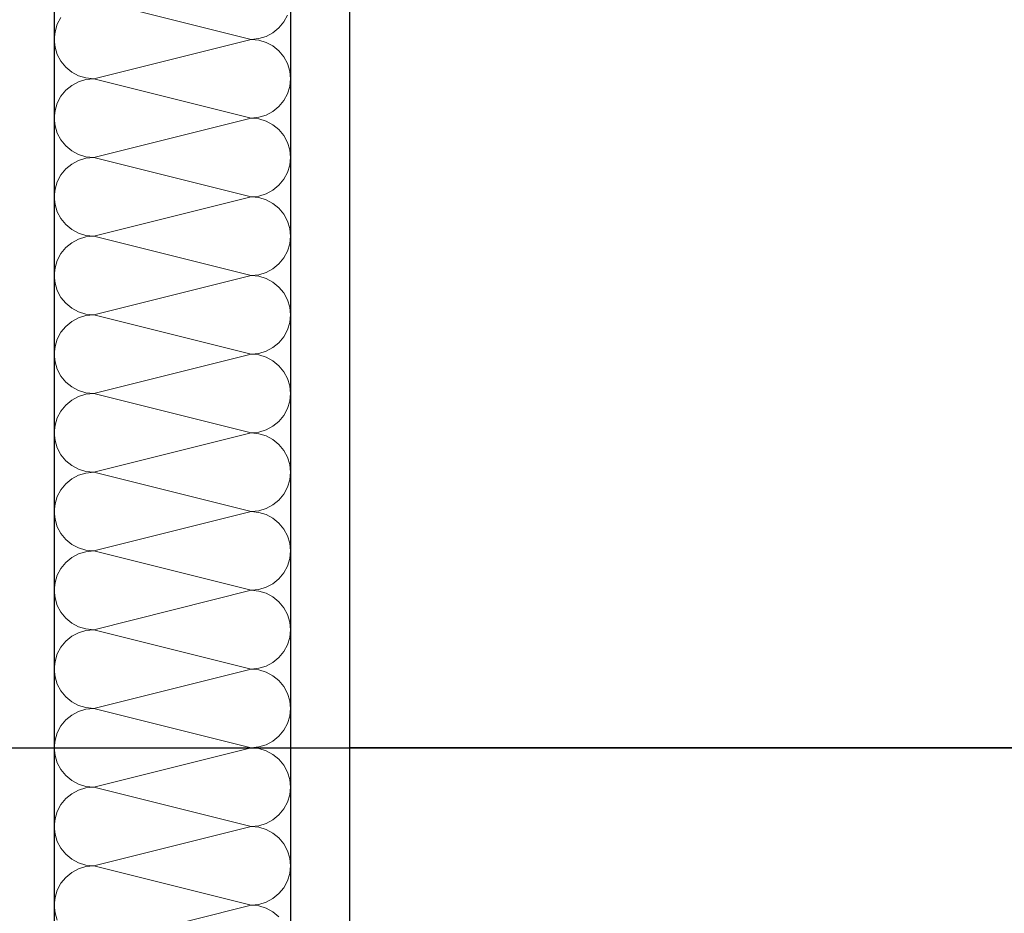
# Model space of a CAD drawing. Header units: metres. Extents: x -12 to 57.2, y -22.2 to 2.8.
# Tile 45 of 126: x 8.26 to 8.677, y -7.145 to -6.767. Entities that reach past the tile are written whole.
import ezdxf

# ---------------------------------------------------------------- set-up
doc = ezdxf.new("R2010")
doc.units = ezdxf.units.M
doc.header["$LTSCALE"] = 0.4
doc.header["$MEASUREMENT"] = 0
doc.layers.get('0').update_dxf_attribs({"color": 8, "lineweight": 9})
doc.layers.get('Defpoints').update_dxf_attribs({"color": 8, "lineweight": 9})
for name, color, linetype in [('Neubau_A-TB Wände', 8, 'Continuous'), ('Neubau_B-abgehängte Decke', 8, 'Continuous'), ('Neubau_T-Bemaßung', 8, 'Continuous')]:
    doc.layers.add(name, color=color, linetype=linetype)
doc.styles.add('ERSTELLTER_STIL_2', font='arial.ttf')
doc.dimstyles.new('ERSTELLTER_STIL__1', dxfattribs={"dimtxt": 0.0875, "dimasz": 0.059375, "dimexe": 0.18, "dimexo": 0.0625, "dimgap": 0, "dimtad": 1, "dimzin": 0, "dimdsep": 46, "dimtxsty": 'ERSTELLTER_STIL_2', "dimblk": 'ARROWHEAD_6', "dimblk1": 'ARROWHEAD_6', "dimblk2": 'ARROWHEAD_6', "dimcen": 0.09, "dimclrd": 7, "dimclre": 7, "dimclrt": 7, "dimazin": 0, "dimtfac": 1, "dimtdec": 4, "dimtmove": 0, "dimatfit": 3, "dimfxl": 1, "dimtolj": 1, "dimtzin": 0, "dimarcsym": 0})

# ---------------------------------------------------------------- blocks, each defined once
blk = doc.blocks.new('*X426', base_point=(-24191.65022, 0))
at = {"layer": 'Neubau_A-TB Wände', "color": 8, "linetype": 'Continuous', "lineweight": 9}
for p, q in [((-21275.60849, 3.4), (-21275.67515, 3.41667)), ((-21275.59463, 3.40741), (-21275.59309, 3.41029)), ((-21275.69055, 3.40638), (-21275.6915, 3.40325)), ((-21275.68901, 3.40926), (-21275.69055, 3.40638)), ((-21275.5967, 3.40488), (-21275.59463, 3.40741)), ((-21275.6915, 3.40325), (-21275.69182, 3.4)), ((-21275.60211, 3.40127), (-21275.59923, 3.40281)), ((-21275.59923, 3.40281), (-21275.5967, 3.40488)), ((-21275.69182, 3.4), (-21275.6915, 3.39675)), ((-21275.60849, 3.4), (-21275.67515, 3.38333)), ((-21275.60849, 3.4), (-21275.60523, 3.40032)), ((-21275.60523, 3.39968), (-21275.60849, 3.4)), ((-21275.60523, 3.40032), (-21275.60211, 3.40127)), ((-21275.60211, 3.39873), (-21275.60523, 3.39968)), ((-21275.59923, 3.39719), (-21275.60211, 3.39873)), ((-21275.6915, 3.39675), (-21275.69055, 3.39362)), ((-21275.69055, 3.39362), (-21275.68901, 3.39074)), ((-21275.5967, 3.39512), (-21275.59923, 3.39719)), ((-21275.59463, 3.39259), (-21275.5967, 3.39512)), ((-21275.68901, 3.39074), (-21275.68694, 3.38821)), ((-21275.59309, 3.38971), (-21275.59463, 3.39259)), ((-21275.59214, 3.38658), (-21275.59309, 3.38971)), ((-21275.68694, 3.38821), (-21275.68441, 3.38614)), ((-21275.68441, 3.38614), (-21275.68153, 3.3846)), ((-21275.59182, 3.38333), (-21275.59214, 3.38658)), ((-21275.68153, 3.38206), (-21275.68441, 3.38052)), ((-21275.68153, 3.3846), (-21275.6784, 3.38365)), ((-21275.6784, 3.38301), (-21275.68153, 3.38206)), ((-21275.6784, 3.38365), (-21275.67515, 3.38333)), ((-21275.67515, 3.38333), (-21275.6784, 3.38301)), ((-21275.60849, 3.36667), (-21275.67515, 3.38333)), ((-21275.59214, 3.38008), (-21275.59182, 3.38333)), ((-21275.68694, 3.37845), (-21275.68901, 3.37593)), ((-21275.68441, 3.38052), (-21275.68694, 3.37845)), ((-21275.59463, 3.37407), (-21275.59309, 3.37696)), ((-21275.59309, 3.37696), (-21275.59214, 3.38008)), ((-21275.69055, 3.37304), (-21275.6915, 3.36992)), ((-21275.68901, 3.37593), (-21275.69055, 3.37304)), ((-21275.5967, 3.37155), (-21275.59463, 3.37407)), ((-21275.6915, 3.36992), (-21275.69182, 3.36667)), ((-21275.60211, 3.36794), (-21275.59923, 3.36948)), ((-21275.59923, 3.36948), (-21275.5967, 3.37155)), ((-21275.69182, 3.36667), (-21275.6915, 3.36342)), ((-21275.60849, 3.36667), (-21275.67515, 3.35)), ((-21275.60849, 3.36667), (-21275.60523, 3.36699)), ((-21275.60523, 3.36635), (-21275.60849, 3.36667)), ((-21275.60523, 3.36699), (-21275.60211, 3.36794)), ((-21275.60211, 3.3654), (-21275.60523, 3.36635)), ((-21275.59923, 3.36386), (-21275.60211, 3.3654)), ((-21275.6915, 3.36342), (-21275.69055, 3.36029)), ((-21275.69055, 3.36029), (-21275.68901, 3.35741)), ((-21275.5967, 3.36179), (-21275.59923, 3.36386)), ((-21275.59463, 3.35926), (-21275.5967, 3.36179)), ((-21275.68901, 3.35741), (-21275.68694, 3.35488)), ((-21275.59309, 3.35638), (-21275.59463, 3.35926)), ((-21275.59214, 3.35325), (-21275.59309, 3.35638)), ((-21275.68694, 3.35488), (-21275.68441, 3.35281)), ((-21275.68441, 3.35281), (-21275.68153, 3.35127)), ((-21275.59182, 3.35), (-21275.59214, 3.35325)), ((-21275.68153, 3.34873), (-21275.68441, 3.34719)), ((-21275.68153, 3.35127), (-21275.6784, 3.35032)), ((-21275.6784, 3.34968), (-21275.68153, 3.34873)), ((-21275.6784, 3.35032), (-21275.67515, 3.35)), ((-21275.67515, 3.35), (-21275.6784, 3.34968)), ((-21275.60849, 3.33333), (-21275.67515, 3.35)), ((-21275.59214, 3.34675), (-21275.59182, 3.35)), ((-21275.68694, 3.34512), (-21275.68901, 3.34259)), ((-21275.68441, 3.34719), (-21275.68694, 3.34512)), ((-21275.59463, 3.34074), (-21275.59309, 3.34362)), ((-21275.59309, 3.34362), (-21275.59214, 3.34675)), ((-21275.69055, 3.33971), (-21275.6915, 3.33658)), ((-21275.68901, 3.34259), (-21275.69055, 3.33971)), ((-21275.5967, 3.33821), (-21275.59463, 3.34074)), ((-21275.6915, 3.33658), (-21275.69182, 3.33333)), ((-21275.60211, 3.3346), (-21275.59923, 3.33614)), ((-21275.59923, 3.33614), (-21275.5967, 3.33821)), ((-21275.69182, 3.33333), (-21275.6915, 3.33008)), ((-21275.60849, 3.33333), (-21275.67515, 3.31667)), ((-21275.60849, 3.33333), (-21275.60523, 3.33365)), ((-21275.60523, 3.33301), (-21275.60849, 3.33333)), ((-21275.60523, 3.33365), (-21275.60211, 3.3346)), ((-21275.60211, 3.33206), (-21275.60523, 3.33301)), ((-21275.59923, 3.33052), (-21275.60211, 3.33206)), ((-21275.6915, 3.33008), (-21275.69055, 3.32696)), ((-21275.69055, 3.32696), (-21275.68901, 3.32407)), ((-21275.5967, 3.32845), (-21275.59923, 3.33052)), ((-21275.59463, 3.32593), (-21275.5967, 3.32845)), ((-21275.68901, 3.32407), (-21275.68694, 3.32155)), ((-21275.59309, 3.32304), (-21275.59463, 3.32593)), ((-21275.59214, 3.31992), (-21275.59309, 3.32304)), ((-21275.68694, 3.32155), (-21275.68441, 3.31948)), ((-21275.68441, 3.31948), (-21275.68153, 3.31794)), ((-21275.59182, 3.31667), (-21275.59214, 3.31992)), ((-21275.68153, 3.3154), (-21275.68441, 3.31386)), ((-21275.68153, 3.31794), (-21275.6784, 3.31699)), ((-21275.6784, 3.31635), (-21275.68153, 3.3154)), ((-21275.6784, 3.31699), (-21275.67515, 3.31667)), ((-21275.67515, 3.31667), (-21275.6784, 3.31635)), ((-21275.60849, 3.3), (-21275.67515, 3.31667)), ((-21275.59214, 3.31342), (-21275.59182, 3.31667)), ((-21275.68694, 3.31179), (-21275.68901, 3.30926)), ((-21275.68441, 3.31386), (-21275.68694, 3.31179)), ((-21275.59463, 3.30741), (-21275.59309, 3.31029)), ((-21275.59309, 3.31029), (-21275.59214, 3.31342)), ((-21275.69055, 3.30638), (-21275.6915, 3.30325)), ((-21275.68901, 3.30926), (-21275.69055, 3.30638)), ((-21275.5967, 3.30488), (-21275.59463, 3.30741)), ((-21275.6915, 3.30325), (-21275.69182, 3.3)), ((-21275.60211, 3.30127), (-21275.59923, 3.30281)), ((-21275.59923, 3.30281), (-21275.5967, 3.30488)), ((-21275.69182, 3.3), (-21275.6915, 3.29675)), ((-21275.60849, 3.3), (-21275.67515, 3.28333)), ((-21275.60849, 3.3), (-21275.60523, 3.30032)), ((-21275.60523, 3.29968), (-21275.60849, 3.3)), ((-21275.60523, 3.30032), (-21275.60211, 3.30127)), ((-21275.60211, 3.29873), (-21275.60523, 3.29968)), ((-21275.59923, 3.29719), (-21275.60211, 3.29873)), ((-21275.6915, 3.29675), (-21275.69055, 3.29362)), ((-21275.69055, 3.29362), (-21275.68901, 3.29074)), ((-21275.5967, 3.29512), (-21275.59923, 3.29719)), ((-21275.59463, 3.29259), (-21275.5967, 3.29512)), ((-21275.68901, 3.29074), (-21275.68694, 3.28821)), ((-21275.59309, 3.28971), (-21275.59463, 3.29259)), ((-21275.59214, 3.28658), (-21275.59309, 3.28971)), ((-21275.68694, 3.28821), (-21275.68441, 3.28614)), ((-21275.68441, 3.28614), (-21275.68153, 3.2846)), ((-21275.59182, 3.28333), (-21275.59214, 3.28658)), ((-21275.68153, 3.28206), (-21275.68441, 3.28052)), ((-21275.68153, 3.2846), (-21275.6784, 3.28365)), ((-21275.6784, 3.28301), (-21275.68153, 3.28206)), ((-21275.6784, 3.28365), (-21275.67515, 3.28333)), ((-21275.67515, 3.28333), (-21275.6784, 3.28301)), ((-21275.60849, 3.26667), (-21275.67515, 3.28333)), ((-21275.59214, 3.28008), (-21275.59182, 3.28333)), ((-21275.68694, 3.27845), (-21275.68901, 3.27593)), ((-21275.68441, 3.28052), (-21275.68694, 3.27845)), ((-21275.59463, 3.27407), (-21275.59309, 3.27696)), ((-21275.59309, 3.27696), (-21275.59214, 3.28008)), ((-21275.69055, 3.27304), (-21275.6915, 3.26992)), ((-21275.68901, 3.27593), (-21275.69055, 3.27304)), ((-21275.5967, 3.27155), (-21275.59463, 3.27407)), ((-21275.6915, 3.26992), (-21275.69182, 3.26667)), ((-21275.60211, 3.26794), (-21275.59923, 3.26948)), ((-21275.59923, 3.26948), (-21275.5967, 3.27155)), ((-21275.69182, 3.26667), (-21275.6915, 3.26342)), ((-21275.60849, 3.26667), (-21275.67515, 3.25)), ((-21275.60849, 3.26667), (-21275.60523, 3.26699)), ((-21275.60523, 3.26635), (-21275.60849, 3.26667)), ((-21275.60523, 3.26699), (-21275.60211, 3.26794)), ((-21275.60211, 3.2654), (-21275.60523, 3.26635)), ((-21275.59923, 3.26386), (-21275.60211, 3.2654)), ((-21275.6915, 3.26342), (-21275.69055, 3.26029)), ((-21275.69055, 3.26029), (-21275.68901, 3.25741)), ((-21275.5967, 3.26179), (-21275.59923, 3.26386)), ((-21275.59463, 3.25926), (-21275.5967, 3.26179)), ((-21275.68901, 3.25741), (-21275.68694, 3.25488)), ((-21275.59309, 3.25638), (-21275.59463, 3.25926)), ((-21275.59214, 3.25325), (-21275.59309, 3.25638)), ((-21275.68694, 3.25488), (-21275.68441, 3.25281)), ((-21275.68441, 3.25281), (-21275.68153, 3.25127)), ((-21275.59182, 3.25), (-21275.59214, 3.25325)), ((-21275.68153, 3.24873), (-21275.68441, 3.24719)), ((-21275.68153, 3.25127), (-21275.6784, 3.25032)), ((-21275.6784, 3.24968), (-21275.68153, 3.24873)), ((-21275.6784, 3.25032), (-21275.67515, 3.25)), ((-21275.67515, 3.25), (-21275.6784, 3.24968)), ((-21275.60849, 3.23333), (-21275.67515, 3.25)), ((-21275.59214, 3.24675), (-21275.59182, 3.25)), ((-21275.68694, 3.24512), (-21275.68901, 3.24259)), ((-21275.68441, 3.24719), (-21275.68694, 3.24512)), ((-21275.59463, 3.24074), (-21275.59309, 3.24362)), ((-21275.59309, 3.24362), (-21275.59214, 3.24675)), ((-21275.69055, 3.23971), (-21275.6915, 3.23658)), ((-21275.68901, 3.24259), (-21275.69055, 3.23971)), ((-21275.5967, 3.23821), (-21275.59463, 3.24074)), ((-21275.6915, 3.23658), (-21275.69182, 3.23333)), ((-21275.60211, 3.2346), (-21275.59923, 3.23614)), ((-21275.59923, 3.23614), (-21275.5967, 3.23821)), ((-21275.69182, 3.23333), (-21275.6915, 3.23008)), ((-21275.60849, 3.23333), (-21275.67515, 3.21667)), ((-21275.60849, 3.23333), (-21275.60523, 3.23365)), ((-21275.60523, 3.23301), (-21275.60849, 3.23333)), ((-21275.60523, 3.23365), (-21275.60211, 3.2346)), ((-21275.60211, 3.23206), (-21275.60523, 3.23301)), ((-21275.59923, 3.23052), (-21275.60211, 3.23206)), ((-21275.6915, 3.23008), (-21275.69055, 3.22696)), ((-21275.69055, 3.22696), (-21275.68901, 3.22407)), ((-21275.5967, 3.22845), (-21275.59923, 3.23052)), ((-21275.59463, 3.22593), (-21275.5967, 3.22845)), ((-21275.68901, 3.22407), (-21275.68694, 3.22155)), ((-21275.59309, 3.22304), (-21275.59463, 3.22593)), ((-21275.59214, 3.21992), (-21275.59309, 3.22304)), ((-21275.68694, 3.22155), (-21275.68441, 3.21948)), ((-21275.68441, 3.21948), (-21275.68153, 3.21794)), ((-21275.59182, 3.21667), (-21275.59214, 3.21992)), ((-21275.68153, 3.2154), (-21275.68441, 3.21386)), ((-21275.68153, 3.21794), (-21275.6784, 3.21699)), ((-21275.6784, 3.21635), (-21275.68153, 3.2154)), ((-21275.6784, 3.21699), (-21275.67515, 3.21667)), ((-21275.67515, 3.21667), (-21275.6784, 3.21635)), ((-21275.60849, 3.2), (-21275.67515, 3.21667)), ((-21275.59214, 3.21342), (-21275.59182, 3.21667)), ((-21275.68694, 3.21179), (-21275.68901, 3.20926)), ((-21275.68441, 3.21386), (-21275.68694, 3.21179)), ((-21275.59463, 3.20741), (-21275.59309, 3.21029)), ((-21275.59309, 3.21029), (-21275.59214, 3.21342)), ((-21275.69055, 3.20638), (-21275.6915, 3.20325)), ((-21275.68901, 3.20926), (-21275.69055, 3.20638)), ((-21275.5967, 3.20488), (-21275.59463, 3.20741)), ((-21275.6915, 3.20325), (-21275.69182, 3.2)), ((-21275.60211, 3.20127), (-21275.59923, 3.20281)), ((-21275.59923, 3.20281), (-21275.5967, 3.20488)), ((-21275.69182, 3.2), (-21275.6915, 3.19675)), ((-21275.60849, 3.2), (-21275.67515, 3.18333)), ((-21275.60849, 3.2), (-21275.60523, 3.20032)), ((-21275.60523, 3.19968), (-21275.60849, 3.2)), ((-21275.60523, 3.20032), (-21275.60211, 3.20127)), ((-21275.60211, 3.19873), (-21275.60523, 3.19968)), ((-21275.59923, 3.19719), (-21275.60211, 3.19873)), ((-21275.6915, 3.19675), (-21275.69055, 3.19362)), ((-21275.69055, 3.19362), (-21275.68901, 3.19074)), ((-21275.5967, 3.19512), (-21275.59923, 3.19719)), ((-21275.59463, 3.19259), (-21275.5967, 3.19512)), ((-21275.68901, 3.19074), (-21275.68694, 3.18821)), ((-21275.59309, 3.18971), (-21275.59463, 3.19259)), ((-21275.59214, 3.18658), (-21275.59309, 3.18971)), ((-21275.68694, 3.18821), (-21275.68441, 3.18614)), ((-21275.68441, 3.18614), (-21275.68153, 3.1846)), ((-21275.59182, 3.18333), (-21275.59214, 3.18658)), ((-21275.68153, 3.18206), (-21275.68441, 3.18052)), ((-21275.68153, 3.1846), (-21275.6784, 3.18365)), ((-21275.6784, 3.18301), (-21275.68153, 3.18206)), ((-21275.6784, 3.18365), (-21275.67515, 3.18333)), ((-21275.67515, 3.18333), (-21275.6784, 3.18301)), ((-21275.60849, 3.16667), (-21275.67515, 3.18333)), ((-21275.59214, 3.18008), (-21275.59182, 3.18333)), ((-21275.68694, 3.17845), (-21275.68901, 3.17593)), ((-21275.68441, 3.18052), (-21275.68694, 3.17845)), ((-21275.59463, 3.17407), (-21275.59309, 3.17696)), ((-21275.59309, 3.17696), (-21275.59214, 3.18008)), ((-21275.69055, 3.17304), (-21275.6915, 3.16992)), ((-21275.68901, 3.17593), (-21275.69055, 3.17304)), ((-21275.5967, 3.17155), (-21275.59463, 3.17407)), ((-21275.6915, 3.16992), (-21275.69182, 3.16667)), ((-21275.60211, 3.16794), (-21275.59923, 3.16948)), ((-21275.59923, 3.16948), (-21275.5967, 3.17155)), ((-21275.69182, 3.16667), (-21275.6915, 3.16342)), ((-21275.60849, 3.16667), (-21275.67515, 3.15)), ((-21275.60849, 3.16667), (-21275.60523, 3.16699)), ((-21275.60523, 3.16635), (-21275.60849, 3.16667)), ((-21275.60523, 3.16699), (-21275.60211, 3.16794)), ((-21275.60211, 3.1654), (-21275.60523, 3.16635)), ((-21275.59923, 3.16386), (-21275.60211, 3.1654)), ((-21275.6915, 3.16342), (-21275.69055, 3.16029)), ((-21275.69055, 3.16029), (-21275.68901, 3.15741)), ((-21275.5967, 3.16179), (-21275.59923, 3.16386)), ((-21275.59463, 3.15926), (-21275.5967, 3.16179)), ((-21275.68901, 3.15741), (-21275.68694, 3.15488)), ((-21275.59309, 3.15638), (-21275.59463, 3.15926)), ((-21275.59214, 3.15325), (-21275.59309, 3.15638)), ((-21275.68694, 3.15488), (-21275.68441, 3.15281)), ((-21275.68441, 3.15281), (-21275.68153, 3.15127)), ((-21275.59182, 3.15), (-21275.59214, 3.15325)), ((-21275.68153, 3.14873), (-21275.68441, 3.14719)), ((-21275.68153, 3.15127), (-21275.6784, 3.15032)), ((-21275.6784, 3.14968), (-21275.68153, 3.14873)), ((-21275.6784, 3.15032), (-21275.67515, 3.15)), ((-21275.67515, 3.15), (-21275.6784, 3.14968)), ((-21275.60849, 3.13333), (-21275.67515, 3.15)), ((-21275.59214, 3.14675), (-21275.59182, 3.15)), ((-21275.68694, 3.14512), (-21275.68901, 3.14259)), ((-21275.68441, 3.14719), (-21275.68694, 3.14512)), ((-21275.59463, 3.14074), (-21275.59309, 3.14362)), ((-21275.59309, 3.14362), (-21275.59214, 3.14675)), ((-21275.69055, 3.13971), (-21275.6915, 3.13658)), ((-21275.68901, 3.14259), (-21275.69055, 3.13971)), ((-21275.5967, 3.13821), (-21275.59463, 3.14074)), ((-21275.6915, 3.13658), (-21275.69182, 3.13333)), ((-21275.60211, 3.1346), (-21275.59923, 3.13614)), ((-21275.59923, 3.13614), (-21275.5967, 3.13821)), ((-21275.69182, 3.13333), (-21275.6915, 3.13008)), ((-21275.60849, 3.13333), (-21275.67515, 3.11667)), ((-21275.60849, 3.13333), (-21275.60523, 3.13365)), ((-21275.60523, 3.13301), (-21275.60849, 3.13333)), ((-21275.60523, 3.13365), (-21275.60211, 3.1346)), ((-21275.60211, 3.13206), (-21275.60523, 3.13301)), ((-21275.59923, 3.13052), (-21275.60211, 3.13206)), ((-21275.6915, 3.13008), (-21275.69055, 3.12696)), ((-21275.69055, 3.12696), (-21275.68901, 3.12407)), ((-21275.5967, 3.12845), (-21275.59923, 3.13052)), ((-21275.59463, 3.12593), (-21275.5967, 3.12845)), ((-21275.68901, 3.12407), (-21275.68694, 3.12155)), ((-21275.59309, 3.12304), (-21275.59463, 3.12593)), ((-21275.59214, 3.11992), (-21275.59309, 3.12304)), ((-21275.68694, 3.12155), (-21275.68441, 3.11948)), ((-21275.68441, 3.11948), (-21275.68153, 3.11794)), ((-21275.59182, 3.11667), (-21275.59214, 3.11992)), ((-21275.68153, 3.1154), (-21275.68441, 3.11386)), ((-21275.68153, 3.11794), (-21275.6784, 3.11699)), ((-21275.6784, 3.11635), (-21275.68153, 3.1154)), ((-21275.6784, 3.11699), (-21275.67515, 3.11667)), ((-21275.67515, 3.11667), (-21275.6784, 3.11635)), ((-21275.60849, 3.1), (-21275.67515, 3.11667)), ((-21275.59214, 3.11342), (-21275.59182, 3.11667)), ((-21275.68694, 3.11179), (-21275.68901, 3.10926)), ((-21275.68441, 3.11386), (-21275.68694, 3.11179)), ((-21275.59463, 3.10741), (-21275.59309, 3.11029)), ((-21275.59309, 3.11029), (-21275.59214, 3.11342)), ((-21275.69055, 3.10638), (-21275.6915, 3.10325)), ((-21275.68901, 3.10926), (-21275.69055, 3.10638)), ((-21275.5967, 3.10488), (-21275.59463, 3.10741)), ((-21275.6915, 3.10325), (-21275.69182, 3.1)), ((-21275.60211, 3.10127), (-21275.59923, 3.10281)), ((-21275.59923, 3.10281), (-21275.5967, 3.10488)), ((-21275.69182, 3.1), (-21275.6915, 3.09675)), ((-21275.60849, 3.1), (-21275.67515, 3.08333)), ((-21275.60849, 3.1), (-21275.60523, 3.10032)), ((-21275.60523, 3.09968), (-21275.60849, 3.1)), ((-21275.60523, 3.10032), (-21275.60211, 3.10127)), ((-21275.60211, 3.09873), (-21275.60523, 3.09968)), ((-21275.59923, 3.09719), (-21275.60211, 3.09873)), ((-21275.6915, 3.09675), (-21275.69055, 3.09362)), ((-21275.69055, 3.09362), (-21275.68901, 3.09074)), ((-21275.5967, 3.09512), (-21275.59923, 3.09719)), ((-21275.59463, 3.09259), (-21275.5967, 3.09512)), ((-21275.68901, 3.09074), (-21275.68694, 3.08821)), ((-21275.59309, 3.08971), (-21275.59463, 3.09259)), ((-21275.59214, 3.08658), (-21275.59309, 3.08971)), ((-21275.68694, 3.08821), (-21275.68441, 3.08614)), ((-21275.68441, 3.08614), (-21275.68153, 3.0846)), ((-21275.59182, 3.08333), (-21275.59214, 3.08658)), ((-21275.68153, 3.08206), (-21275.68441, 3.08052)), ((-21275.68153, 3.0846), (-21275.6784, 3.08365)), ((-21275.6784, 3.08301), (-21275.68153, 3.08206)), ((-21275.6784, 3.08365), (-21275.67515, 3.08333)), ((-21275.67515, 3.08333), (-21275.6784, 3.08301)), ((-21275.60849, 3.06667), (-21275.67515, 3.08333)), ((-21275.59214, 3.08008), (-21275.59182, 3.08333)), ((-21275.68694, 3.07845), (-21275.68901, 3.07593)), ((-21275.68441, 3.08052), (-21275.68694, 3.07845)), ((-21275.59463, 3.07407), (-21275.59309, 3.07696)), ((-21275.59309, 3.07696), (-21275.59214, 3.08008)), ((-21275.69055, 3.07304), (-21275.6915, 3.06992)), ((-21275.68901, 3.07593), (-21275.69055, 3.07304)), ((-21275.5967, 3.07155), (-21275.59463, 3.07407)), ((-21275.6915, 3.06992), (-21275.69182, 3.06667)), ((-21275.60211, 3.06794), (-21275.59923, 3.06948)), ((-21275.59923, 3.06948), (-21275.5967, 3.07155)), ((-21275.69182, 3.06667), (-21275.6915, 3.06342)), ((-21275.60849, 3.06667), (-21275.67515, 3.05)), ((-21275.60849, 3.06667), (-21275.60523, 3.06699)), ((-21275.60523, 3.06635), (-21275.60849, 3.06667)), ((-21275.60523, 3.06699), (-21275.60211, 3.06794)), ((-21275.60211, 3.0654), (-21275.60523, 3.06635)), ((-21275.59923, 3.06386), (-21275.60211, 3.0654)), ((-21275.6915, 3.06342), (-21275.69055, 3.06029)), ((-21275.69055, 3.06029), (-21275.68901, 3.05741)), ((-21275.5967, 3.06179), (-21275.59923, 3.06386)), ((-21275.59463, 3.05926), (-21275.5967, 3.06179)), ((-21275.68901, 3.05741), (-21275.68694, 3.05488)), ((-21275.59309, 3.05638), (-21275.59463, 3.05926)), ((-21275.59214, 3.05325), (-21275.59309, 3.05638)), ((-21275.68694, 3.05488), (-21275.68441, 3.05281)), ((-21275.68441, 3.05281), (-21275.68153, 3.05127)), ((-21275.59182, 3.05), (-21275.59214, 3.05325)), ((-21275.68153, 3.04873), (-21275.68441, 3.04719)), ((-21275.68153, 3.05127), (-21275.6784, 3.05032)), ((-21275.6784, 3.04968), (-21275.68153, 3.04873)), ((-21275.6784, 3.05032), (-21275.67515, 3.05)), ((-21275.67515, 3.05), (-21275.6784, 3.04968)), ((-21275.60849, 3.03333), (-21275.67515, 3.05)), ((-21275.59214, 3.04675), (-21275.59182, 3.05)), ((-21275.68694, 3.04512), (-21275.68901, 3.04259)), ((-21275.68441, 3.04719), (-21275.68694, 3.04512)), ((-21275.59463, 3.04074), (-21275.59309, 3.04362)), ((-21275.59309, 3.04362), (-21275.59214, 3.04675)), ((-21275.69055, 3.03971), (-21275.6915, 3.03658)), ((-21275.68901, 3.04259), (-21275.69055, 3.03971)), ((-21275.5967, 3.03821), (-21275.59463, 3.04074)), ((-21275.6915, 3.03658), (-21275.69182, 3.03333)), ((-21275.60211, 3.0346), (-21275.59923, 3.03614)), ((-21275.59923, 3.03614), (-21275.5967, 3.03821)), ((-21275.69182, 3.03333), (-21275.6915, 3.03008)), ((-21275.60849, 3.03333), (-21275.67515, 3.01667)), ((-21275.60849, 3.03333), (-21275.60523, 3.03365)), ((-21275.60523, 3.03301), (-21275.60849, 3.03333)), ((-21275.60523, 3.03365), (-21275.60211, 3.0346)), ((-21275.60211, 3.03206), (-21275.60523, 3.03301)), ((-21275.59923, 3.03052), (-21275.60211, 3.03206)), ((-21275.6915, 3.03008), (-21275.69055, 3.02696)), ((-21275.5967, 3.02845), (-21275.59923, 3.03052))]:
    blk.add_line(p, q, dxfattribs=at)
blk = doc.blocks.new('ARROWHEAD_6')
at = {"color": 0, "linetype": 'Continuous', "lineweight": 0}
for p, q in [((-0.5, -0.5), (0.5, 0.5)), ((0, 0), (-1, 0))]:
    blk.add_line(p, q, dxfattribs=at)
blk = doc.blocks.new('*D557')
at = {"layer": 'Defpoints', "color": 0, "linetype": 'Continuous', "transparency": 16777216}
for p in [(2.47941, -6.495), (22.625, -6.495), (-0.3, -10.355)]:
    blk.add_point(p, dxfattribs=at)
at = {"layer": 'Neubau_T-Bemaßung', "linetype": 'Continuous', "lineweight": -2, "transparency": 16777216}
for p, q in [((22.5625, -6.495), (2.29941, -6.495)), ((2.47941, -6.55438), (2.47941, -8.31492)), ((2.47941, -10.29562), (2.47941, -8.54208)), ((-0.2375, -10.355), (2.65941, -10.355))]:
    blk.add_line(p, q, dxfattribs=at)
at = {"layer": 'Neubau_T-Bemaßung', "linetype": 'Continuous', "lineweight": -2, "transparency": 16777216, "xscale": 0.059375, "yscale": 0.059375, "zscale": 0.059375}
for p, rotation in [((2.47941, -6.495), 90), ((2.47941, -10.355), 270)]:
    blk.add_blockref('ARROWHEAD_6', p, dxfattribs=dict(at, rotation=rotation))
at = {"layer": 'Neubau_T-Bemaßung', "linetype": 'Continuous', "transparency": 16777216, "insert": (2.47941, -8.4285), "char_height": 0.0875, "attachment_point": 5, "rotation": 90, "style": 'ERSTELLTER_STIL_2'}
blk.add_mtext('\\A1;3.86', dxfattribs=at)
blk = doc.blocks.new('*D563')
at = {"layer": 'Defpoints', "color": 0, "linetype": 'Continuous', "transparency": 16777216}
for p in [(22.625, -6.495), (42.30103, -6.495), (-0.3, -10.355)]:
    blk.add_point(p, dxfattribs=at)
at = {"layer": 'Neubau_T-Bemaßung', "linetype": 'Continuous', "lineweight": -2, "transparency": 16777216}
for p, q in [((22.6875, -6.495), (42.48103, -6.495)), ((42.30103, -6.55438), (42.30103, -8.31492)), ((42.30103, -10.29562), (42.30103, -8.54208)), ((-0.2375, -10.355), (42.48103, -10.355))]:
    blk.add_line(p, q, dxfattribs=at)
at = {"layer": 'Neubau_T-Bemaßung', "linetype": 'Continuous', "lineweight": -2, "transparency": 16777216, "xscale": 0.059375, "yscale": 0.059375, "zscale": 0.059375}
for p, rotation in [((42.30103, -6.495), 90), ((42.30103, -10.355), 270)]:
    blk.add_blockref('ARROWHEAD_6', p, dxfattribs=dict(at, rotation=rotation))
at = {"layer": 'Neubau_T-Bemaßung', "linetype": 'Continuous', "transparency": 16777216, "insert": (42.30103, -8.4285), "char_height": 0.0875, "attachment_point": 5, "rotation": 90, "style": 'ERSTELLTER_STIL_2'}
blk.add_mtext('\\A1;3.86', dxfattribs=at)
blk = doc.blocks.new('*D571')
at = {"layer": 'Defpoints', "color": 0, "linetype": 'Continuous', "transparency": 16777216}
for p in [(22.625, -6.495), (23.92058, -6.495), (-0.3, -10.355)]:
    blk.add_point(p, dxfattribs=at)
at = {"layer": 'Neubau_T-Bemaßung', "linetype": 'Continuous', "lineweight": -2, "transparency": 16777216}
for p, q in [((22.6875, -6.495), (24.10058, -6.495)), ((23.92058, -6.55438), (23.92058, -8.31492)), ((23.92058, -10.29562), (23.92058, -8.54208)), ((-0.2375, -10.355), (24.10058, -10.355))]:
    blk.add_line(p, q, dxfattribs=at)
at = {"layer": 'Neubau_T-Bemaßung', "linetype": 'Continuous', "lineweight": -2, "transparency": 16777216, "xscale": 0.059375, "yscale": 0.059375, "zscale": 0.059375}
for p, rotation in [((23.92058, -6.495), 90), ((23.92058, -10.355), 270)]:
    blk.add_blockref('ARROWHEAD_6', p, dxfattribs=dict(at, rotation=rotation))
at = {"layer": 'Neubau_T-Bemaßung', "linetype": 'Continuous', "transparency": 16777216, "insert": (23.92058, -8.4285), "char_height": 0.0875, "attachment_point": 5, "rotation": 90, "style": 'ERSTELLTER_STIL_2'}
blk.add_mtext('\\A1;3.86', dxfattribs=at)
blk = doc.blocks.new('*D576')
at = {"layer": 'Defpoints', "color": 0, "linetype": 'Continuous', "transparency": 16777216}
for p in [(2.12941, -6.495), (22.625, -6.495), (4.09, -7.075)]:
    blk.add_point(p, dxfattribs=at)
at = {"layer": 'Neubau_T-Bemaßung', "linetype": 'Continuous', "lineweight": -2, "transparency": 16777216}
for p, q in [((22.5625, -6.495), (1.94941, -6.495)), ((2.12941, -6.55438), (2.12941, -6.67142)), ((2.12941, -7.01563), (2.12941, -6.89888)), ((4.0275, -7.075), (1.94941, -7.075))]:
    blk.add_line(p, q, dxfattribs=at)
at = {"layer": 'Neubau_T-Bemaßung', "linetype": 'Continuous', "lineweight": -2, "transparency": 16777216, "xscale": 0.059375, "yscale": 0.059375, "zscale": 0.059375}
for p, rotation in [((2.12941, -6.495), 90), ((2.12941, -7.075), 270)]:
    blk.add_blockref('ARROWHEAD_6', p, dxfattribs=dict(at, rotation=rotation))
at = {"layer": 'Neubau_T-Bemaßung', "linetype": 'Continuous', "transparency": 16777216, "insert": (2.12941, -6.78515), "char_height": 0.0875, "attachment_point": 5, "rotation": 90, "style": 'ERSTELLTER_STIL_2'}
blk.add_mtext('\\A1;0.58', dxfattribs=at)
blk = doc.blocks.new('*D588')
at = {"layer": 'Defpoints', "color": 0, "linetype": 'Continuous', "transparency": 16777216}
for p in [(4.09, -7.075), (42.06452, -7.075), (4.09, -7.175)]:
    blk.add_point(p, dxfattribs=at)
at = {"layer": 'Neubau_T-Bemaßung', "linetype": 'Continuous', "lineweight": -2, "transparency": 16777216}
for p, q in [((42.06452, -7.01563), (42.06452, -6.95625)), ((4.1525, -7.075), (42.24452, -7.075)), ((42.06452, -7.075), (42.06452, -7.175)), ((4.1525, -7.175), (42.24452, -7.175)), ((42.06452, -7.23438), (42.06452, -7.29375))]:
    blk.add_line(p, q, dxfattribs=at)
at = {"layer": 'Neubau_T-Bemaßung', "linetype": 'Continuous', "lineweight": -2, "transparency": 16777216, "xscale": 0.059375, "yscale": 0.059375, "zscale": 0.059375}
for p, rotation in [((42.06452, -7.075), 270), ((42.06452, -7.175), 90)]:
    blk.add_blockref('ARROWHEAD_6', p, dxfattribs=dict(at, rotation=rotation))
at = {"layer": 'Neubau_T-Bemaßung', "linetype": 'Continuous', "transparency": 16777216, "insert": (41.95103, -7.29375), "char_height": 0.0875, "attachment_point": 5, "rotation": 90, "style": 'ERSTELLTER_STIL_2'}
blk.add_mtext('\\A1;0.10', dxfattribs=at)
blk = doc.blocks.new('*D589')
at = {"layer": 'Defpoints', "color": 0, "linetype": 'Continuous', "transparency": 16777216}
for p in [(22.625, -6.495), (41.95103, -6.495), (4.09, -7.075)]:
    blk.add_point(p, dxfattribs=at)
at = {"layer": 'Neubau_T-Bemaßung', "linetype": 'Continuous', "lineweight": -2, "transparency": 16777216}
for p, q in [((22.6875, -6.495), (42.13103, -6.495)), ((41.95103, -6.55438), (41.95103, -6.67142)), ((41.95103, -7.01563), (41.95103, -6.89888)), ((4.1525, -7.075), (42.13103, -7.075))]:
    blk.add_line(p, q, dxfattribs=at)
at = {"layer": 'Neubau_T-Bemaßung', "linetype": 'Continuous', "lineweight": -2, "transparency": 16777216, "xscale": 0.059375, "yscale": 0.059375, "zscale": 0.059375}
for p, rotation in [((41.95103, -6.495), 90), ((41.95103, -7.075), 270)]:
    blk.add_blockref('ARROWHEAD_6', p, dxfattribs=dict(at, rotation=rotation))
at = {"layer": 'Neubau_T-Bemaßung', "linetype": 'Continuous', "transparency": 16777216, "insert": (41.95103, -6.78515), "char_height": 0.0875, "attachment_point": 5, "rotation": 90, "style": 'ERSTELLTER_STIL_2'}
blk.add_mtext('\\A1;0.58', dxfattribs=at)
blk = doc.blocks.new('*D604')
at = {"layer": 'Defpoints', "color": 0, "linetype": 'Continuous', "transparency": 16777216}
for p in [(22.85, -6.825), (23.57058, -6.825), (-10.662, -10.175)]:
    blk.add_point(p, dxfattribs=at)
at = {"layer": 'Neubau_T-Bemaßung', "linetype": 'Continuous', "lineweight": -2, "transparency": 16777216}
for p, q in [((22.9125, -6.825), (23.75058, -6.825)), ((23.57058, -6.88438), (23.57058, -8.38956)), ((23.57058, -10.11562), (23.57058, -8.61744)), ((-10.5995, -10.175), (23.75058, -10.175))]:
    blk.add_line(p, q, dxfattribs=at)
at = {"layer": 'Neubau_T-Bemaßung', "linetype": 'Continuous', "lineweight": -2, "transparency": 16777216, "xscale": 0.059375, "yscale": 0.059375, "zscale": 0.059375}
for p, rotation in [((23.57058, -6.825), 90), ((23.57058, -10.175), 270)]:
    blk.add_blockref('ARROWHEAD_6', p, dxfattribs=dict(at, rotation=rotation))
at = {"layer": 'Neubau_T-Bemaßung', "linetype": 'Continuous', "transparency": 16777216, "insert": (23.57058, -8.5035), "char_height": 0.0875, "attachment_point": 5, "rotation": 90, "style": 'ERSTELLTER_STIL_2'}
blk.add_mtext('\\A1;3.35', dxfattribs=at)

msp = doc.modelspace()

# ---------------------------------------------------------------- linework, layer by layer
at = {"layer": 'Neubau_A-TB Wände', "linetype": 'Continuous'}
for p, q in [((8.275, -6.495), (8.275, -7.915)), ((8.375, -6.495), (8.375, -7.915)), ((8.4, -6.495), (8.4, -7.075)), ((8.4, -7.075), (8.4, -7.175))]:
    msp.add_line(p, q, dxfattribs=at)
at = {"layer": 'Neubau_B-abgehängte Decke', "linetype": 'Continuous'}
msp.add_line((12, -7.075), (8.4, -7.075), dxfattribs=at)

# ---------------------------------------------------------------- block references
at = {"layer": 'Neubau_A-TB Wände'}
msp.add_blockref('*X426', (-2907.6834, -10.175), dxfattribs=at)

# ---------------------------------------------------------------- dimensions: what is measured, and where the dimension line sits
at = {"layer": 'Neubau_T-Bemaßung', "linetype": 'Continuous'}
for base, p1, p2, picture, middle in [((2.47941, -6.495), (-0.3, -10.355), (22.625, -6.495), '*D557', (2.47941, -8.4285)), ((42.30103, -6.495), (-0.3, -10.355), (22.625, -6.495), '*D563', (42.30103, -8.4285)), ((23.92058, -6.495), (-0.3, -10.355), (22.625, -6.495), '*D571', (23.92058, -8.4285)), ((2.12941, -6.495), (4.09, -7.075), (22.625, -6.495), '*D576', (2.12941, -6.78515)), ((41.95103, -6.495), (4.09, -7.075), (22.625, -6.495), '*D589', (41.95103, -6.78515)), ((23.57058, -6.825), (-10.662, -10.175), (22.85, -6.825), '*D604', (23.57058, -8.5035)), ((42.06452, -7.075), (4.09, -7.175), (4.09, -7.075), '*D588', (41.95103, -7.29375))]:
    dim = msp.add_linear_dim(base=base, p1=p1, p2=p2, angle=90, dimstyle='ERSTELLTER_STIL__1', override={"dimclrd": 256, "dimclre": 256, "dimclrt": 256}, dxfattribs=at)
    dim.commit()
    dim.dimension.update_dxf_attribs({"geometry": picture, "text_midpoint": middle, "dimtype": 160, "text_rotation": 90})

doc.saveas('drawing.dxf')
